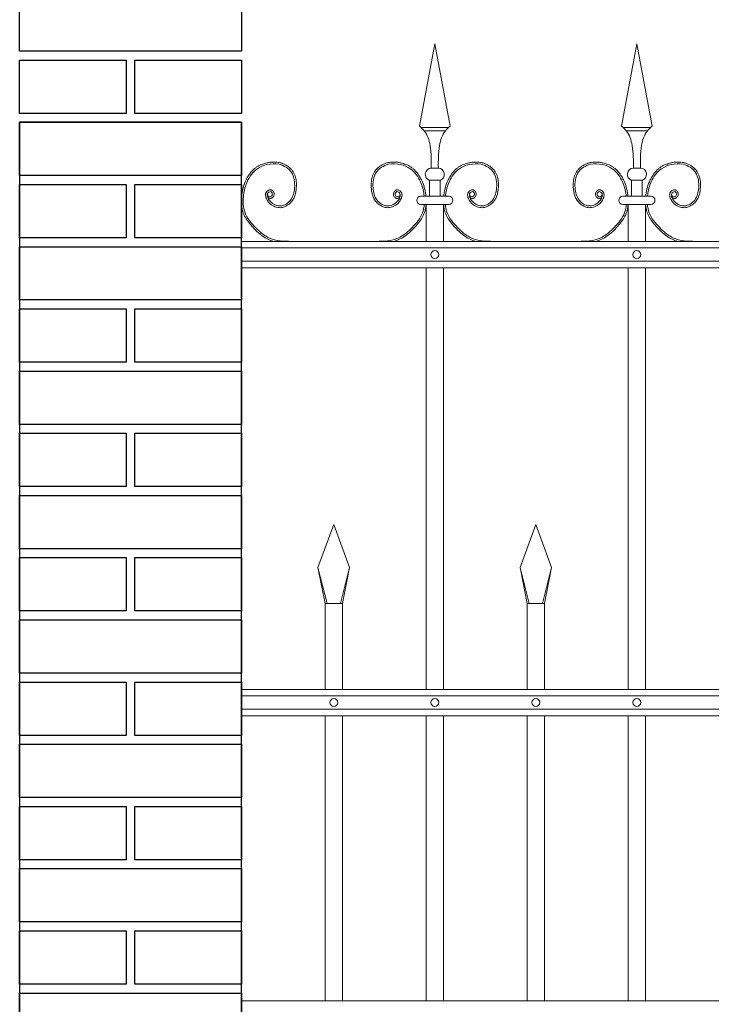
# Model space of a CAD drawing. Header units: millimetres. Extents: x 6567289036 to 6568990308, y 5976640423 to 5977332400.
# Tile 138 of 256: x 6568230602 to 6568231380, y 5976811468 to 5976812576. Entities that reach past the tile are written whole.
import ezdxf

# ---------------------------------------------------------------- set-up
doc = ezdxf.new("R2010")
doc.units = ezdxf.units.MM
doc.layers.add('01_widok', color=7, linetype='Continuous', lineweight=13)
doc.layers.add('projekt', color=10, linetype='Continuous')

# ---------------------------------------------------------------- blocks, each defined once
blk = doc.blocks.new('A$C429E1D4B')
at = {"layer": 'projekt'}
for points in [[(0, 132), (25, 132), (25, 126), (0, 126)], [(0, 125), (12, 125), (12, 119), (0, 119)], [(13, 125), (25, 125), (25, 119), (13, 119)], [(0, 118), (25, 118), (25, 112), (0, 112)], [(0, 111), (12, 111), (12, 105), (0, 105)], [(13, 111), (25, 111), (25, 105), (13, 105)], [(0, 104), (25, 104), (25, 98), (0, 98)], [(0, 97), (12, 97), (12, 91), (0, 91)], [(13, 97), (25, 97), (25, 91), (13, 91)], [(0, 90), (25, 90), (25, 84), (0, 84)], [(0, 83), (12, 83), (12, 77), (0, 77)], [(13, 83), (25, 83), (25, 77), (13, 77)], [(0, 76), (25, 76), (25, 70), (0, 70)], [(0, 69), (12, 69), (12, 63), (0, 63)], [(13, 69), (25, 69), (25, 63), (13, 63)], [(0, 62), (25, 62), (25, 56), (0, 56)], [(0, 55), (12, 55), (12, 49), (0, 49)], [(13, 55), (25, 55), (25, 49), (13, 49)], [(0, 48), (25, 48), (25, 42), (0, 42)], [(0, 41), (12, 41), (12, 35), (0, 35)], [(13, 41), (25, 41), (25, 35), (13, 35)], [(0, 34), (25, 34), (25, 28), (0, 28)], [(0, 27), (12, 27), (12, 21), (0, 21)], [(13, 27), (25, 27), (25, 21), (13, 21)], [(0, 20), (25, 20), (25, 14), (0, 14)]]:
    blk.add_lwpolyline(points, close=True, dxfattribs=at)
blk.add_lwpolyline([(25, 3), (25, 118), (0, 118), (0, 3)], dxfattribs=at)
blk = doc.blocks.new('A$C6D0402AF')
at = {"layer": '01_widok'}
for p, q in [((0.2625, 1.4602), (0.28, 1.5538)), ((0.2975, 1.4602), (0.28, 1.5538)), ((0.4925, 1.4602), (0.51, 1.5538)), ((0.5275, 1.4602), (0.51, 1.5538)), ((0.28, 1.4588), (0.264, 1.4588)), ((0.28, 1.4588), (0.296, 1.4588)), ((0.51, 1.4588), (0.494, 1.4588)), ((0.51, 1.4588), (0.526, 1.4588)), ((0.28, 1.4548), (0.268, 1.4548)), ((0.28, 1.4548), (0.292, 1.4548)), ((0.51, 1.4548), (0.498, 1.4548)), ((0.51, 1.4548), (0.522, 1.4548)), ((0.28, 1.4125), (0.276, 1.4125)), ((0.28, 1.4125), (0.284, 1.4125)), ((0.51, 1.4125), (0.506, 1.4125)), ((0.51, 1.4125), (0.514, 1.4125)), ((0.274, 1.3985), (0.28, 1.3985)), ((0.274, 1.3985), (0.274, 1.3805)), ((0.286, 1.3985), (0.28, 1.3985)), ((0.286, 1.3985), (0.286, 1.3805)), ((0.504, 1.3985), (0.51, 1.3985)), ((0.504, 1.3985), (0.504, 1.3805)), ((0.516, 1.3985), (0.51, 1.3985)), ((0.516, 1.3985), (0.516, 1.3805)), ((0.28, 1.3805), (0.264, 1.3805)), ((0.28, 1.3805), (0.296, 1.3805)), ((0.51, 1.3805), (0.494, 1.3805)), ((0.51, 1.3805), (0.526, 1.3805)), ((0.27, 1.371), (0.264, 1.371)), ((0.27, 1.371), (0.27, 1.329)), ((0.27, 1.371), (0.29, 1.371)), ((0.29, 1.371), (0.29, 1.329)), ((0.29, 1.371), (0.296, 1.371)), ((0.5, 1.371), (0.494, 1.371)), ((0.5, 1.371), (0.5, 1.329)), ((0.5, 1.371), (0.52, 1.371)), ((0.52, 1.371), (0.52, 1.329)), ((0.52, 1.371), (0.526, 1.371)), ((2.57, 1.329), (0.06, 1.329)), ((0.06, 1.3215), (2.57, 1.3215)), ((0.06, 1.3065), (2.57, 1.3065)), ((2.57, 1.299), (0.06, 1.299)), ((0.27, 1.299), (0.27, 0.819)), ((0.29, 1.299), (0.29, 0.819)), ((0.5, 1.299), (0.5, 0.819)), ((0.52, 1.299), (0.52, 0.819)), ((0.147, 0.9577), (0.165, 1.0067)), ((0.183, 0.9577), (0.165, 1.0067)), ((0.377, 0.9577), (0.395, 1.0067)), ((0.413, 0.9577), (0.395, 1.0067)), ((0.1574, 0.9167), (0.147, 0.9577)), ((0.147, 0.9577), (0.155, 0.9167)), ((0.1726, 0.9167), (0.183, 0.9577)), ((0.183, 0.9577), (0.175, 0.9167)), ((0.3874, 0.9167), (0.377, 0.9577)), ((0.377, 0.9577), (0.385, 0.9167)), ((0.4026, 0.9167), (0.413, 0.9577)), ((0.413, 0.9577), (0.405, 0.9167)), ((0.165, 0.9167), (0.155, 0.9167)), ((0.155, 0.9167), (0.155, 0.819)), ((0.165, 0.9167), (0.175, 0.9167)), ((0.175, 0.9167), (0.175, 0.819)), ((0.395, 0.9167), (0.385, 0.9167)), ((0.385, 0.9167), (0.385, 0.819)), ((0.395, 0.9167), (0.405, 0.9167)), ((0.405, 0.9167), (0.405, 0.819)), ((2.57, 0.819), (0.06, 0.819)), ((2.57, 0.8115), (0.06, 0.8115)), ((2.57, 0.7965), (0.06, 0.7965)), ((2.57, 0.789), (0.06, 0.789)), ((0.155, 0.789), (0.155, 0.4642)), ((0.175, 0.789), (0.175, 0.4642)), ((0.27, 0.789), (0.27, 0.4642)), ((0.29, 0.789), (0.29, 0.4642)), ((0.385, 0.789), (0.385, 0.4642)), ((0.405, 0.789), (0.405, 0.4642)), ((0.5, 0.789), (0.5, 0.4642)), ((0.52, 0.789), (0.52, 0.4642)), ((2.57, 0.4642), (0.06, 0.4642))]:
    blk.add_line(p, q, dxfattribs=at)
blk.add_lwpolyline([(0.175, 0.789), (0.175, 0.4642)], dxfattribs=at)
blk.add_lwpolyline([(0.175, 0.789), (0.175, 0.4642)], dxfattribs=at)
for centre in [(0.28, 1.314), (0.51, 1.314), (0.165, 0.804), (0.28, 0.804), (0.395, 0.804), (0.51, 0.804)]:
    blk.add_circle(centre, 0.0045, dxfattribs=at)
for centre, radius, start, end in [((0.2763, 1.4053), 0.00718, 92.058, 251.6817), ((0.2837, 1.4053), 0.00718, 288.3183, 87.942), ((0.5063, 1.4053), 0.00718, 92.058, 251.6817), ((0.5137, 1.4053), 0.00718, 288.3183, 87.942), ((0.2641, 1.3757), 0.00473, 91.3822, 268.6178), ((0.2959, 1.3757), 0.00473, 271.3822, 88.6178), ((0.4941, 1.3757), 0.00473, 91.3822, 268.6178), ((0.5259, 1.3757), 0.00473, 271.3822, 88.6178)]:
    blk.add_arc(centre, radius, start, end, dxfattribs=at)
for points in [[(0.2625, 1.4602), (0.268, 1.4548), (0.2746, 1.4381), (0.276, 1.4125)], [(0.2975, 1.4602), (0.292, 1.4548), (0.2854, 1.4381), (0.284, 1.4125)], [(0.4925, 1.4602), (0.498, 1.4548), (0.5046, 1.4381), (0.506, 1.4125)], [(0.5275, 1.4602), (0.522, 1.4548), (0.5154, 1.4381), (0.514, 1.4125)], [(0.0622, 1.3805), (0.0618, 1.3762), (0.062, 1.371)]]:
    blk.add_spline(points, degree=3, dxfattribs=at)
for points, knots in [([(0.0899, 1.3792), (0.091, 1.3776), (0.0934, 1.3779), (0.094, 1.3781), (0.0942, 1.3782), (0.0946, 1.3784), (0.0948, 1.3785), (0.0955, 1.3789), (0.0958, 1.3794), (0.0965, 1.3803), (0.0967, 1.3808), (0.097, 1.3818), (0.0971, 1.3823), (0.097, 1.3832), (0.097, 1.3835), (0.0969, 1.3841), (0.0968, 1.3844), (0.0965, 1.3852), (0.0962, 1.3856), (0.0955, 1.3865), (0.0951, 1.3869), (0.0943, 1.3873), (0.094, 1.3874), (0.0935, 1.3876), (0.0933, 1.3876), (0.0928, 1.3876), (0.0926, 1.3876), (0.0918, 1.3876), (0.0913, 1.3875), (0.0904, 1.387), (0.09, 1.3868), (0.0892, 1.3862), (0.0889, 1.3858), (0.0883, 1.3852), (0.0882, 1.3849), (0.0879, 1.3844), (0.0877, 1.3841), (0.0875, 1.3835), (0.0875, 1.3832), (0.0873, 1.3824), (0.0873, 1.3818), (0.0874, 1.3807), (0.0875, 1.3802), (0.0877, 1.3794), (0.0878, 1.3791), (0.088, 1.3785), (0.0881, 1.3781), (0.0884, 1.3774), (0.0886, 1.3771), (0.0891, 1.3761), (0.0894, 1.3755), (0.0906, 1.3736), (0.0916, 1.3725), (0.0942, 1.3702), (0.0961, 1.3691), (0.1, 1.3676), (0.1022, 1.3673), (0.1051, 1.3674), (0.1059, 1.3675), (0.1074, 1.3679), (0.1082, 1.3681), (0.1108, 1.3691), (0.1125, 1.3701), (0.1153, 1.3724), (0.1164, 1.3735), (0.1183, 1.376), (0.1191, 1.3773), (0.1204, 1.3801), (0.1209, 1.3815), (0.1216, 1.3843), (0.1219, 1.3858), (0.1222, 1.3883), (0.1223, 1.3894), (0.1224, 1.3916), (0.1225, 1.3928), (0.1224, 1.3961), (0.1222, 1.3983), (0.1213, 1.4027), (0.1206, 1.4048), (0.119, 1.4077), (0.1185, 1.4085), (0.1173, 1.4101), (0.1167, 1.4109), (0.1146, 1.4131), (0.113, 1.4143), (0.1095, 1.4164), (0.1076, 1.4173), (0.1045, 1.4184), (0.1033, 1.4187), (0.1008, 1.4191), (0.0996, 1.4193), (0.0963, 1.4194), (0.0943, 1.4193), (0.0911, 1.4189), (0.0899, 1.4186), (0.0868, 1.4179), (0.0848, 1.4173), (0.081, 1.4158), (0.0792, 1.4149), (0.0765, 1.4132), (0.0756, 1.4125), (0.0739, 1.4111), (0.073, 1.4103), (0.0707, 1.4078), (0.0693, 1.406), (0.067, 1.4025), (0.066, 1.4007), (0.0638, 1.3963), (0.0628, 1.3935), (0.0613, 1.3879), (0.0607, 1.385), (0.0603, 1.3815), (0.0602, 1.381), (0.06, 1.379)], [4.6165, 4.6165, 4.6165, 4.6165, 5.188367, 5.188367, 5.549428, 5.549428, 5.910489, 5.910489, 6.837983, 6.837983, 7.765478, 7.765478, 8.692972, 8.692972, 9.190028, 9.190028, 9.687083, 9.687083, 10.618534, 10.618534, 11.549985, 11.549985, 12.010547, 12.010547, 12.33998, 12.33998, 12.669414, 12.669414, 13.561099, 13.561099, 14.452783, 14.452783, 15.344467, 15.344467, 15.940368, 15.940368, 16.492607, 16.492607, 17.044846, 17.044846, 18.200205, 18.200205, 19.355563, 19.355563, 20.151118, 20.151118, 21.100453, 21.100453, 22.049789, 22.049789, 23.94846, 23.94846, 27.745803, 27.745803, 33.221248, 33.221248, 38.696693, 38.696693, 40.725069, 40.725069, 42.753445, 42.753445, 47.908007, 47.908007, 52.041948, 52.041948, 56.17589, 56.17589, 60.309831, 60.309831, 64.342201, 64.342201, 67.40836, 67.40836, 70.47452, 70.47452, 76.606839, 76.606839, 82.739158, 82.739158, 85.455708, 85.455708, 88.172258, 88.172258, 93.605357, 93.605357, 99.038456, 99.038456, 102.482403, 102.482403, 105.92635, 105.92635, 111.504268, 111.504268, 114.996104, 114.996104, 120.708661, 120.708661, 126.421218, 126.421218, 129.587167, 129.587167, 132.753115, 132.753115, 139.085012, 139.085012, 144.64085, 144.64085, 153.114925, 153.114925, 161.589001, 161.589001, 163.11027, 163.11027, 163.11027, 163.11027]), ([(0.0894, 1.3827), (0.0896, 1.3819), (0.09, 1.38), (0.094, 1.3793), (0.0958, 1.3832), (0.093, 1.3867), (0.0887, 1.3836), (0.09, 1.3775), (0.0948, 1.3712), (0.1059, 1.3677), (0.1178, 1.3756), (0.1214, 1.3909), (0.1194, 1.4085), (0.104, 1.4182), (0.0895, 1.4172), (0.0752, 1.4116), (0.0657, 1.3981), (0.0629, 1.3866), (0.0622, 1.3809), (0.0622, 1.3805)], [0, 0, 0, 0, 2.276171, 5.482858, 9.081143, 12.123133, 16.088096, 20.24215, 29.50989, 38.967775, 52.064989, 66.796785, 84.531155, 101.296087, 115.254866, 127.16367, 146.089907, 161.545397, 162.912572, 162.912572, 162.912572, 162.912572]), ([(0.2401, 1.3792), (0.239, 1.3776), (0.2366, 1.3779), (0.236, 1.3781), (0.2358, 1.3782), (0.2354, 1.3784), (0.2352, 1.3785), (0.2345, 1.3789), (0.2342, 1.3794), (0.2335, 1.3803), (0.2333, 1.3808), (0.233, 1.3818), (0.2329, 1.3823), (0.233, 1.3832), (0.233, 1.3835), (0.2331, 1.3841), (0.2332, 1.3844), (0.2335, 1.3852), (0.2338, 1.3856), (0.2345, 1.3865), (0.2349, 1.3869), (0.2357, 1.3873), (0.236, 1.3874), (0.2365, 1.3876), (0.2367, 1.3876), (0.2372, 1.3876), (0.2374, 1.3876), (0.2382, 1.3876), (0.2387, 1.3875), (0.2396, 1.387), (0.24, 1.3868), (0.2408, 1.3862), (0.2411, 1.3858), (0.2417, 1.3852), (0.2418, 1.3849), (0.2421, 1.3844), (0.2423, 1.3841), (0.2425, 1.3835), (0.2425, 1.3832), (0.2427, 1.3824), (0.2427, 1.3818), (0.2426, 1.3807), (0.2425, 1.3802), (0.2423, 1.3794), (0.2422, 1.3791), (0.242, 1.3785), (0.2419, 1.3781), (0.2416, 1.3774), (0.2414, 1.3771), (0.2409, 1.3761), (0.2406, 1.3755), (0.2394, 1.3736), (0.2384, 1.3725), (0.2358, 1.3702), (0.2339, 1.3691), (0.23, 1.3676), (0.2278, 1.3673), (0.2249, 1.3674), (0.2241, 1.3675), (0.2226, 1.3679), (0.2218, 1.3681), (0.2192, 1.3691), (0.2175, 1.3701), (0.2147, 1.3724), (0.2136, 1.3735), (0.2117, 1.376), (0.2109, 1.3773), (0.2096, 1.3801), (0.2091, 1.3815), (0.2084, 1.3843), (0.2081, 1.3858), (0.2078, 1.3883), (0.2077, 1.3894), (0.2076, 1.3916), (0.2075, 1.3928), (0.2076, 1.3961), (0.2078, 1.3983), (0.2087, 1.4027), (0.2094, 1.4048), (0.211, 1.4077), (0.2115, 1.4085), (0.2127, 1.4101), (0.2133, 1.4109), (0.2154, 1.4131), (0.217, 1.4143), (0.2205, 1.4164), (0.2224, 1.4173), (0.2255, 1.4184), (0.2267, 1.4187), (0.2292, 1.4191), (0.2304, 1.4193), (0.2337, 1.4194), (0.2357, 1.4193), (0.2389, 1.4189), (0.2401, 1.4186), (0.2432, 1.4179), (0.2452, 1.4173), (0.249, 1.4158), (0.2508, 1.4149), (0.2535, 1.4132), (0.2544, 1.4125), (0.2561, 1.4111), (0.257, 1.4103), (0.2593, 1.4078), (0.2607, 1.406), (0.263, 1.4025), (0.264, 1.4007), (0.2662, 1.3963), (0.2672, 1.3935), (0.2687, 1.3879), (0.2693, 1.385), (0.2697, 1.3815), (0.2698, 1.381), (0.2698, 1.3805)], [4.6165, 4.6165, 4.6165, 4.6165, 5.188367, 5.188367, 5.549428, 5.549428, 5.910489, 5.910489, 6.837983, 6.837983, 7.765478, 7.765478, 8.692972, 8.692972, 9.190028, 9.190028, 9.687083, 9.687083, 10.618534, 10.618534, 11.549985, 11.549985, 12.010547, 12.010547, 12.33998, 12.33998, 12.669414, 12.669414, 13.561099, 13.561099, 14.452783, 14.452783, 15.344467, 15.344467, 15.940368, 15.940368, 16.492607, 16.492607, 17.044846, 17.044846, 18.200205, 18.200205, 19.355563, 19.355563, 20.151118, 20.151118, 21.100453, 21.100453, 22.049789, 22.049789, 23.94846, 23.94846, 27.745803, 27.745803, 33.221248, 33.221248, 38.696693, 38.696693, 40.725069, 40.725069, 42.753445, 42.753445, 47.908007, 47.908007, 52.041948, 52.041948, 56.17589, 56.17589, 60.309831, 60.309831, 64.342201, 64.342201, 67.40836, 67.40836, 70.47452, 70.47452, 76.606839, 76.606839, 82.739158, 82.739158, 85.455708, 85.455708, 88.172258, 88.172258, 93.605357, 93.605357, 99.038456, 99.038456, 102.482403, 102.482403, 105.92635, 105.92635, 111.504268, 111.504268, 114.996104, 114.996104, 120.708661, 120.708661, 126.421218, 126.421218, 129.587167, 129.587167, 132.753115, 132.753115, 139.085012, 139.085012, 144.64085, 144.64085, 153.114925, 153.114925, 161.589001, 161.589001, 163.11027, 163.11027, 163.11027, 163.11027]), ([(0.2406, 1.3827), (0.2404, 1.3819), (0.24, 1.38), (0.236, 1.3793), (0.2342, 1.3832), (0.237, 1.3867), (0.2413, 1.3836), (0.24, 1.3775), (0.2352, 1.3712), (0.2241, 1.3677), (0.2122, 1.3756), (0.2086, 1.3909), (0.2106, 1.4085), (0.226, 1.4182), (0.2405, 1.4172), (0.2548, 1.4116), (0.2643, 1.3981), (0.2671, 1.3866), (0.2678, 1.3809), (0.2678, 1.3805)], [0, 0, 0, 0, 2.276171, 5.482858, 9.081143, 12.123133, 16.088096, 20.24215, 29.50989, 38.967775, 52.064989, 66.796785, 84.531155, 101.296087, 115.254866, 127.16367, 146.089907, 161.545397, 162.912572, 162.912572, 162.912572, 162.912572]), ([(0.3199, 1.3792), (0.321, 1.3776), (0.3234, 1.3779), (0.324, 1.3781), (0.3242, 1.3782), (0.3246, 1.3784), (0.3248, 1.3785), (0.3255, 1.3789), (0.3258, 1.3794), (0.3265, 1.3803), (0.3267, 1.3808), (0.327, 1.3818), (0.3271, 1.3823), (0.327, 1.3832), (0.327, 1.3835), (0.3269, 1.3841), (0.3268, 1.3844), (0.3265, 1.3852), (0.3262, 1.3856), (0.3255, 1.3865), (0.3251, 1.3869), (0.3243, 1.3873), (0.324, 1.3874), (0.3235, 1.3876), (0.3233, 1.3876), (0.3228, 1.3876), (0.3226, 1.3876), (0.3218, 1.3876), (0.3213, 1.3875), (0.3204, 1.387), (0.32, 1.3868), (0.3192, 1.3862), (0.3189, 1.3858), (0.3183, 1.3852), (0.3182, 1.3849), (0.3179, 1.3844), (0.3177, 1.3841), (0.3175, 1.3835), (0.3175, 1.3832), (0.3173, 1.3824), (0.3173, 1.3818), (0.3174, 1.3807), (0.3175, 1.3802), (0.3177, 1.3794), (0.3178, 1.3791), (0.318, 1.3785), (0.3181, 1.3781), (0.3184, 1.3774), (0.3186, 1.3771), (0.3191, 1.3761), (0.3194, 1.3755), (0.3206, 1.3736), (0.3216, 1.3725), (0.3242, 1.3702), (0.3261, 1.3691), (0.33, 1.3676), (0.3322, 1.3673), (0.3351, 1.3674), (0.3359, 1.3675), (0.3374, 1.3679), (0.3382, 1.3681), (0.3408, 1.3691), (0.3425, 1.3701), (0.3453, 1.3724), (0.3464, 1.3735), (0.3483, 1.376), (0.3491, 1.3773), (0.3504, 1.3801), (0.3509, 1.3815), (0.3516, 1.3843), (0.3519, 1.3858), (0.3522, 1.3883), (0.3523, 1.3894), (0.3524, 1.3916), (0.3525, 1.3928), (0.3524, 1.3961), (0.3522, 1.3983), (0.3513, 1.4027), (0.3506, 1.4048), (0.349, 1.4077), (0.3485, 1.4085), (0.3473, 1.4101), (0.3467, 1.4109), (0.3446, 1.4131), (0.343, 1.4143), (0.3395, 1.4164), (0.3376, 1.4173), (0.3345, 1.4184), (0.3333, 1.4187), (0.3308, 1.4191), (0.3296, 1.4193), (0.3263, 1.4194), (0.3243, 1.4193), (0.3211, 1.4189), (0.3199, 1.4186), (0.3168, 1.4179), (0.3148, 1.4173), (0.311, 1.4158), (0.3092, 1.4149), (0.3065, 1.4132), (0.3056, 1.4125), (0.3039, 1.4111), (0.303, 1.4103), (0.3007, 1.4078), (0.2993, 1.406), (0.297, 1.4025), (0.296, 1.4007), (0.2938, 1.3963), (0.2928, 1.3935), (0.2913, 1.3879), (0.2907, 1.385), (0.2903, 1.3815), (0.2902, 1.381), (0.2902, 1.3805)], [4.6165, 4.6165, 4.6165, 4.6165, 5.188367, 5.188367, 5.549428, 5.549428, 5.910489, 5.910489, 6.837983, 6.837983, 7.765478, 7.765478, 8.692972, 8.692972, 9.190028, 9.190028, 9.687083, 9.687083, 10.618534, 10.618534, 11.549985, 11.549985, 12.010547, 12.010547, 12.33998, 12.33998, 12.669414, 12.669414, 13.561099, 13.561099, 14.452783, 14.452783, 15.344467, 15.344467, 15.940368, 15.940368, 16.492607, 16.492607, 17.044846, 17.044846, 18.200205, 18.200205, 19.355563, 19.355563, 20.151118, 20.151118, 21.100453, 21.100453, 22.049789, 22.049789, 23.94846, 23.94846, 27.745803, 27.745803, 33.221248, 33.221248, 38.696693, 38.696693, 40.725069, 40.725069, 42.753445, 42.753445, 47.908007, 47.908007, 52.041948, 52.041948, 56.17589, 56.17589, 60.309831, 60.309831, 64.342201, 64.342201, 67.40836, 67.40836, 70.47452, 70.47452, 76.606839, 76.606839, 82.739158, 82.739158, 85.455708, 85.455708, 88.172258, 88.172258, 93.605357, 93.605357, 99.038456, 99.038456, 102.482403, 102.482403, 105.92635, 105.92635, 111.504268, 111.504268, 114.996104, 114.996104, 120.708661, 120.708661, 126.421218, 126.421218, 129.587167, 129.587167, 132.753115, 132.753115, 139.085012, 139.085012, 144.64085, 144.64085, 153.114925, 153.114925, 161.589001, 161.589001, 163.11027, 163.11027, 163.11027, 163.11027]), ([(0.3194, 1.3827), (0.3196, 1.3819), (0.32, 1.38), (0.324, 1.3793), (0.3258, 1.3832), (0.323, 1.3867), (0.3187, 1.3836), (0.32, 1.3775), (0.3248, 1.3712), (0.3359, 1.3677), (0.3478, 1.3756), (0.3514, 1.3909), (0.3494, 1.4085), (0.334, 1.4182), (0.3195, 1.4172), (0.3052, 1.4116), (0.2957, 1.3981), (0.2929, 1.3866), (0.2922, 1.3809), (0.2922, 1.3805)], [0, 0, 0, 0, 2.276171, 5.482858, 9.081143, 12.123133, 16.088096, 20.24215, 29.50989, 38.967775, 52.064989, 66.796785, 84.531155, 101.296087, 115.254866, 127.16367, 146.089907, 161.545397, 162.912572, 162.912572, 162.912572, 162.912572]), ([(0.4701, 1.3792), (0.469, 1.3776), (0.4666, 1.3779), (0.466, 1.3781), (0.4658, 1.3782), (0.4654, 1.3784), (0.4652, 1.3785), (0.4645, 1.3789), (0.4642, 1.3794), (0.4635, 1.3803), (0.4633, 1.3808), (0.463, 1.3818), (0.4629, 1.3823), (0.463, 1.3832), (0.463, 1.3835), (0.4631, 1.3841), (0.4632, 1.3844), (0.4635, 1.3852), (0.4638, 1.3856), (0.4645, 1.3865), (0.4649, 1.3869), (0.4657, 1.3873), (0.466, 1.3874), (0.4665, 1.3876), (0.4667, 1.3876), (0.4672, 1.3876), (0.4674, 1.3876), (0.4682, 1.3876), (0.4687, 1.3875), (0.4696, 1.387), (0.47, 1.3868), (0.4708, 1.3862), (0.4711, 1.3858), (0.4717, 1.3852), (0.4718, 1.3849), (0.4721, 1.3844), (0.4723, 1.3841), (0.4725, 1.3835), (0.4725, 1.3832), (0.4727, 1.3824), (0.4727, 1.3818), (0.4726, 1.3807), (0.4725, 1.3802), (0.4723, 1.3794), (0.4722, 1.3791), (0.472, 1.3785), (0.4719, 1.3781), (0.4716, 1.3774), (0.4714, 1.3771), (0.4709, 1.3761), (0.4706, 1.3755), (0.4694, 1.3736), (0.4684, 1.3725), (0.4658, 1.3702), (0.4639, 1.3691), (0.46, 1.3676), (0.4578, 1.3673), (0.4549, 1.3674), (0.4541, 1.3675), (0.4526, 1.3679), (0.4518, 1.3681), (0.4492, 1.3691), (0.4475, 1.3701), (0.4447, 1.3724), (0.4436, 1.3735), (0.4417, 1.376), (0.4409, 1.3773), (0.4396, 1.3801), (0.4391, 1.3815), (0.4384, 1.3843), (0.4381, 1.3858), (0.4378, 1.3883), (0.4377, 1.3894), (0.4376, 1.3916), (0.4375, 1.3928), (0.4376, 1.3961), (0.4378, 1.3983), (0.4387, 1.4027), (0.4394, 1.4048), (0.441, 1.4077), (0.4415, 1.4085), (0.4427, 1.4101), (0.4433, 1.4109), (0.4454, 1.4131), (0.447, 1.4143), (0.4505, 1.4164), (0.4524, 1.4173), (0.4555, 1.4184), (0.4567, 1.4187), (0.4592, 1.4191), (0.4604, 1.4193), (0.4637, 1.4194), (0.4657, 1.4193), (0.4689, 1.4189), (0.4701, 1.4186), (0.4732, 1.4179), (0.4752, 1.4173), (0.479, 1.4158), (0.4808, 1.4149), (0.4835, 1.4132), (0.4844, 1.4125), (0.4861, 1.4111), (0.487, 1.4103), (0.4893, 1.4078), (0.4907, 1.406), (0.493, 1.4025), (0.494, 1.4007), (0.4962, 1.3963), (0.4972, 1.3935), (0.4987, 1.3879), (0.4993, 1.385), (0.4997, 1.3815), (0.4998, 1.381), (0.4998, 1.3805)], [4.6165, 4.6165, 4.6165, 4.6165, 5.188367, 5.188367, 5.549428, 5.549428, 5.910489, 5.910489, 6.837983, 6.837983, 7.765478, 7.765478, 8.692972, 8.692972, 9.190028, 9.190028, 9.687083, 9.687083, 10.618534, 10.618534, 11.549985, 11.549985, 12.010547, 12.010547, 12.33998, 12.33998, 12.669414, 12.669414, 13.561099, 13.561099, 14.452783, 14.452783, 15.344467, 15.344467, 15.940368, 15.940368, 16.492607, 16.492607, 17.044846, 17.044846, 18.200205, 18.200205, 19.355563, 19.355563, 20.151118, 20.151118, 21.100453, 21.100453, 22.049789, 22.049789, 23.94846, 23.94846, 27.745803, 27.745803, 33.221248, 33.221248, 38.696693, 38.696693, 40.725069, 40.725069, 42.753445, 42.753445, 47.908007, 47.908007, 52.041948, 52.041948, 56.17589, 56.17589, 60.309831, 60.309831, 64.342201, 64.342201, 67.40836, 67.40836, 70.47452, 70.47452, 76.606839, 76.606839, 82.739158, 82.739158, 85.455708, 85.455708, 88.172258, 88.172258, 93.605357, 93.605357, 99.038456, 99.038456, 102.482403, 102.482403, 105.92635, 105.92635, 111.504268, 111.504268, 114.996104, 114.996104, 120.708661, 120.708661, 126.421218, 126.421218, 129.587167, 129.587167, 132.753115, 132.753115, 139.085012, 139.085012, 144.64085, 144.64085, 153.114925, 153.114925, 161.589001, 161.589001, 163.11027, 163.11027, 163.11027, 163.11027]), ([(0.4706, 1.3827), (0.4704, 1.3819), (0.47, 1.38), (0.466, 1.3793), (0.4642, 1.3832), (0.467, 1.3867), (0.4713, 1.3836), (0.47, 1.3775), (0.4652, 1.3712), (0.4541, 1.3677), (0.4422, 1.3756), (0.4386, 1.3909), (0.4406, 1.4085), (0.456, 1.4182), (0.4705, 1.4172), (0.4848, 1.4116), (0.4943, 1.3981), (0.4971, 1.3866), (0.4978, 1.3809), (0.4978, 1.3805)], [0, 0, 0, 0, 2.276171, 5.482858, 9.081143, 12.123133, 16.088096, 20.24215, 29.50989, 38.967775, 52.064989, 66.796785, 84.531155, 101.296087, 115.254866, 127.16367, 146.089907, 161.545397, 162.912572, 162.912572, 162.912572, 162.912572]), ([(0.5499, 1.3792), (0.551, 1.3776), (0.5534, 1.3779), (0.554, 1.3781), (0.5542, 1.3782), (0.5546, 1.3784), (0.5548, 1.3785), (0.5555, 1.3789), (0.5558, 1.3794), (0.5565, 1.3803), (0.5567, 1.3808), (0.557, 1.3818), (0.5571, 1.3823), (0.557, 1.3832), (0.557, 1.3835), (0.5569, 1.3841), (0.5568, 1.3844), (0.5565, 1.3852), (0.5562, 1.3856), (0.5555, 1.3865), (0.5551, 1.3869), (0.5543, 1.3873), (0.554, 1.3874), (0.5535, 1.3876), (0.5533, 1.3876), (0.5528, 1.3876), (0.5526, 1.3876), (0.5518, 1.3876), (0.5513, 1.3875), (0.5504, 1.387), (0.55, 1.3868), (0.5492, 1.3862), (0.5489, 1.3858), (0.5483, 1.3852), (0.5482, 1.3849), (0.5479, 1.3844), (0.5477, 1.3841), (0.5475, 1.3835), (0.5475, 1.3832), (0.5473, 1.3824), (0.5473, 1.3818), (0.5474, 1.3807), (0.5475, 1.3802), (0.5477, 1.3794), (0.5478, 1.3791), (0.548, 1.3785), (0.5481, 1.3781), (0.5484, 1.3774), (0.5486, 1.3771), (0.5491, 1.3761), (0.5494, 1.3755), (0.5506, 1.3736), (0.5516, 1.3725), (0.5542, 1.3702), (0.5561, 1.3691), (0.56, 1.3676), (0.5622, 1.3673), (0.5651, 1.3674), (0.5659, 1.3675), (0.5674, 1.3679), (0.5682, 1.3681), (0.5708, 1.3691), (0.5725, 1.3701), (0.5753, 1.3724), (0.5764, 1.3735), (0.5783, 1.376), (0.5791, 1.3773), (0.5804, 1.3801), (0.5809, 1.3815), (0.5816, 1.3843), (0.5819, 1.3858), (0.5822, 1.3883), (0.5823, 1.3894), (0.5824, 1.3916), (0.5825, 1.3928), (0.5824, 1.3961), (0.5822, 1.3983), (0.5813, 1.4027), (0.5806, 1.4048), (0.579, 1.4077), (0.5785, 1.4085), (0.5773, 1.4101), (0.5767, 1.4109), (0.5746, 1.4131), (0.573, 1.4143), (0.5695, 1.4164), (0.5676, 1.4173), (0.5645, 1.4184), (0.5633, 1.4187), (0.5608, 1.4191), (0.5596, 1.4193), (0.5563, 1.4194), (0.5543, 1.4193), (0.5511, 1.4189), (0.5499, 1.4186), (0.5468, 1.4179), (0.5448, 1.4173), (0.541, 1.4158), (0.5392, 1.4149), (0.5365, 1.4132), (0.5356, 1.4125), (0.5339, 1.4111), (0.533, 1.4103), (0.5307, 1.4078), (0.5293, 1.406), (0.527, 1.4025), (0.526, 1.4007), (0.5238, 1.3963), (0.5228, 1.3935), (0.5213, 1.3879), (0.5207, 1.385), (0.5203, 1.3815), (0.5202, 1.381), (0.5202, 1.3805)], [4.6165, 4.6165, 4.6165, 4.6165, 5.188367, 5.188367, 5.549428, 5.549428, 5.910489, 5.910489, 6.837983, 6.837983, 7.765478, 7.765478, 8.692972, 8.692972, 9.190028, 9.190028, 9.687083, 9.687083, 10.618534, 10.618534, 11.549985, 11.549985, 12.010547, 12.010547, 12.33998, 12.33998, 12.669414, 12.669414, 13.561099, 13.561099, 14.452783, 14.452783, 15.344467, 15.344467, 15.940368, 15.940368, 16.492607, 16.492607, 17.044846, 17.044846, 18.200205, 18.200205, 19.355563, 19.355563, 20.151118, 20.151118, 21.100453, 21.100453, 22.049789, 22.049789, 23.94846, 23.94846, 27.745803, 27.745803, 33.221248, 33.221248, 38.696693, 38.696693, 40.725069, 40.725069, 42.753445, 42.753445, 47.908007, 47.908007, 52.041948, 52.041948, 56.17589, 56.17589, 60.309831, 60.309831, 64.342201, 64.342201, 67.40836, 67.40836, 70.47452, 70.47452, 76.606839, 76.606839, 82.739158, 82.739158, 85.455708, 85.455708, 88.172258, 88.172258, 93.605357, 93.605357, 99.038456, 99.038456, 102.482403, 102.482403, 105.92635, 105.92635, 111.504268, 111.504268, 114.996104, 114.996104, 120.708661, 120.708661, 126.421218, 126.421218, 129.587167, 129.587167, 132.753115, 132.753115, 139.085012, 139.085012, 144.64085, 144.64085, 153.114925, 153.114925, 161.589001, 161.589001, 163.11027, 163.11027, 163.11027, 163.11027]), ([(0.5494, 1.3827), (0.5496, 1.3819), (0.55, 1.38), (0.554, 1.3793), (0.5558, 1.3832), (0.553, 1.3867), (0.5487, 1.3836), (0.55, 1.3775), (0.5548, 1.3712), (0.5659, 1.3677), (0.5778, 1.3756), (0.5814, 1.3909), (0.5794, 1.4085), (0.564, 1.4182), (0.5495, 1.4172), (0.5352, 1.4116), (0.5257, 1.3981), (0.5229, 1.3866), (0.5222, 1.3809), (0.5222, 1.3805)], [0, 0, 0, 0, 2.276171, 5.482858, 9.081143, 12.123133, 16.088096, 20.24215, 29.50989, 38.967775, 52.064989, 66.796785, 84.531155, 101.296087, 115.254866, 127.16367, 146.089907, 161.545397, 162.912572, 162.912572, 162.912572, 162.912572]), ([(0.06, 1.371), (0.06, 1.379), (0.0602, 1.3687), (0.0606, 1.366), (0.061, 1.3644), (0.0618, 1.3616), (0.0623, 1.3605), (0.0632, 1.3582), (0.0638, 1.3572), (0.0656, 1.354), (0.067, 1.352), (0.0695, 1.3488), (0.0705, 1.3476), (0.0726, 1.3453), (0.0735, 1.3443), (0.0765, 1.3412), (0.0785, 1.3393), (0.0817, 1.3366), (0.0826, 1.3359), (0.0857, 1.3337), (0.0878, 1.3325), (0.0921, 1.3305), (0.0943, 1.3297), (0.0964, 1.329)], [172.067248, 172.067248, 172.067248, 172.067248, 175.307441, 175.307441, 179.950369, 179.950369, 183.428024, 183.428024, 186.90568, 186.90568, 193.860991, 193.860991, 198.444931, 198.444931, 202.5856, 202.5856, 210.86694, 210.86694, 214.411979, 214.411979, 221.502058, 221.502058, 227.966753, 227.966753, 227.966753, 227.966753]), ([(0.062, 1.371), (0.0623, 1.3678), (0.0642, 1.3578), (0.0738, 1.3465), (0.085, 1.3358), (0.097, 1.33), (0.1074, 1.3293), (0.1131, 1.3291), (0.1145, 1.329)], [172.218122, 172.218122, 172.218122, 172.218122, 181.855132, 202.579273, 214.575372, 228.542226, 241.353249, 245.573586, 245.573586, 245.573586, 245.573586]), ([(0.268, 1.371), (0.2677, 1.3678), (0.2658, 1.3578), (0.2562, 1.3465), (0.245, 1.3358), (0.233, 1.33), (0.2226, 1.3293), (0.2169, 1.3291), (0.2155, 1.329)], [172.218122, 172.218122, 172.218122, 172.218122, 181.855132, 202.579273, 214.575372, 228.542226, 241.353249, 245.573586, 245.573586, 245.573586, 245.573586]), ([(0.27, 1.371), (0.2699, 1.3699), (0.2698, 1.3687), (0.2694, 1.366), (0.269, 1.3644), (0.2682, 1.3616), (0.2677, 1.3605), (0.2668, 1.3582), (0.2662, 1.3572), (0.2644, 1.354), (0.263, 1.352), (0.2605, 1.3488), (0.2595, 1.3476), (0.2574, 1.3453), (0.2565, 1.3443), (0.2535, 1.3412), (0.2515, 1.3393), (0.2483, 1.3366), (0.2474, 1.3359), (0.2443, 1.3337), (0.2422, 1.3325), (0.2379, 1.3305), (0.2357, 1.3297), (0.2336, 1.329)], [172.067248, 172.067248, 172.067248, 172.067248, 175.307441, 175.307441, 179.950369, 179.950369, 183.428024, 183.428024, 186.90568, 186.90568, 193.860991, 193.860991, 198.444931, 198.444931, 202.5856, 202.5856, 210.86694, 210.86694, 214.411979, 214.411979, 221.502058, 221.502058, 227.966753, 227.966753, 227.966753, 227.966753]), ([(0.29, 1.371), (0.2901, 1.3699), (0.2902, 1.3687), (0.2906, 1.366), (0.291, 1.3644), (0.2918, 1.3616), (0.2923, 1.3605), (0.2932, 1.3582), (0.2938, 1.3572), (0.2956, 1.354), (0.297, 1.352), (0.2995, 1.3488), (0.3005, 1.3476), (0.3026, 1.3453), (0.3035, 1.3443), (0.3065, 1.3412), (0.3085, 1.3393), (0.3117, 1.3366), (0.3126, 1.3359), (0.3157, 1.3337), (0.3178, 1.3325), (0.3221, 1.3305), (0.3243, 1.3297), (0.3264, 1.329)], [172.067248, 172.067248, 172.067248, 172.067248, 175.307441, 175.307441, 179.950369, 179.950369, 183.428024, 183.428024, 186.90568, 186.90568, 193.860991, 193.860991, 198.444931, 198.444931, 202.5856, 202.5856, 210.86694, 210.86694, 214.411979, 214.411979, 221.502058, 221.502058, 227.966753, 227.966753, 227.966753, 227.966753]), ([(0.292, 1.371), (0.2923, 1.3678), (0.2942, 1.3578), (0.3038, 1.3465), (0.315, 1.3358), (0.327, 1.33), (0.3374, 1.3293), (0.3431, 1.3291), (0.3445, 1.329)], [172.218122, 172.218122, 172.218122, 172.218122, 181.855132, 202.579273, 214.575372, 228.542226, 241.353249, 245.573586, 245.573586, 245.573586, 245.573586]), ([(0.498, 1.371), (0.4977, 1.3678), (0.4958, 1.3578), (0.4862, 1.3465), (0.475, 1.3358), (0.463, 1.33), (0.4526, 1.3293), (0.4469, 1.3291), (0.4455, 1.329)], [172.218122, 172.218122, 172.218122, 172.218122, 181.855132, 202.579273, 214.575372, 228.542226, 241.353249, 245.573586, 245.573586, 245.573586, 245.573586]), ([(0.5, 1.371), (0.4999, 1.3699), (0.4998, 1.3687), (0.4994, 1.366), (0.499, 1.3644), (0.4982, 1.3616), (0.4977, 1.3605), (0.4968, 1.3582), (0.4962, 1.3572), (0.4944, 1.354), (0.493, 1.352), (0.4905, 1.3488), (0.4895, 1.3476), (0.4874, 1.3453), (0.4865, 1.3443), (0.4835, 1.3412), (0.4815, 1.3393), (0.4783, 1.3366), (0.4774, 1.3359), (0.4743, 1.3337), (0.4722, 1.3325), (0.4679, 1.3305), (0.4657, 1.3297), (0.4636, 1.329)], [172.067248, 172.067248, 172.067248, 172.067248, 175.307441, 175.307441, 179.950369, 179.950369, 183.428024, 183.428024, 186.90568, 186.90568, 193.860991, 193.860991, 198.444931, 198.444931, 202.5856, 202.5856, 210.86694, 210.86694, 214.411979, 214.411979, 221.502058, 221.502058, 227.966753, 227.966753, 227.966753, 227.966753]), ([(0.52, 1.371), (0.5201, 1.3699), (0.5202, 1.3687), (0.5206, 1.366), (0.521, 1.3644), (0.5218, 1.3616), (0.5223, 1.3605), (0.5232, 1.3582), (0.5238, 1.3572), (0.5256, 1.354), (0.527, 1.352), (0.5295, 1.3488), (0.5305, 1.3476), (0.5326, 1.3453), (0.5335, 1.3443), (0.5365, 1.3412), (0.5385, 1.3393), (0.5417, 1.3366), (0.5426, 1.3359), (0.5457, 1.3337), (0.5478, 1.3325), (0.5521, 1.3305), (0.5543, 1.3297), (0.5564, 1.329)], [172.067248, 172.067248, 172.067248, 172.067248, 175.307441, 175.307441, 179.950369, 179.950369, 183.428024, 183.428024, 186.90568, 186.90568, 193.860991, 193.860991, 198.444931, 198.444931, 202.5856, 202.5856, 210.86694, 210.86694, 214.411979, 214.411979, 221.502058, 221.502058, 227.966753, 227.966753, 227.966753, 227.966753]), ([(0.522, 1.371), (0.5223, 1.3678), (0.5242, 1.3578), (0.5338, 1.3465), (0.545, 1.3358), (0.557, 1.33), (0.5674, 1.3293), (0.5731, 1.3291), (0.5745, 1.329)], [172.218122, 172.218122, 172.218122, 172.218122, 181.855132, 202.579273, 214.575372, 228.542226, 241.353249, 245.573586, 245.573586, 245.573586, 245.573586])]:
    blk.add_open_spline(points, degree=3, knots=knots, dxfattribs=at)

msp = doc.modelspace()

# ---------------------------------------------------------------- block references
at = {"xscale": 10, "yscale": 10, "zscale": 10}
msp.add_blockref('A$C429E1D4B', (6568230601.591828, 5976811280.674236), dxfattribs=at)
at = {"xscale": 988.5931585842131, "yscale": 988.5931585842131, "zscale": 988.5931585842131, "rotation": 3.128671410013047e-08}
msp.add_blockref('A$C6D0402AF', (6568230792.276216, 5976811012.806456), dxfattribs=at)

doc.saveas('drawing.dxf')
